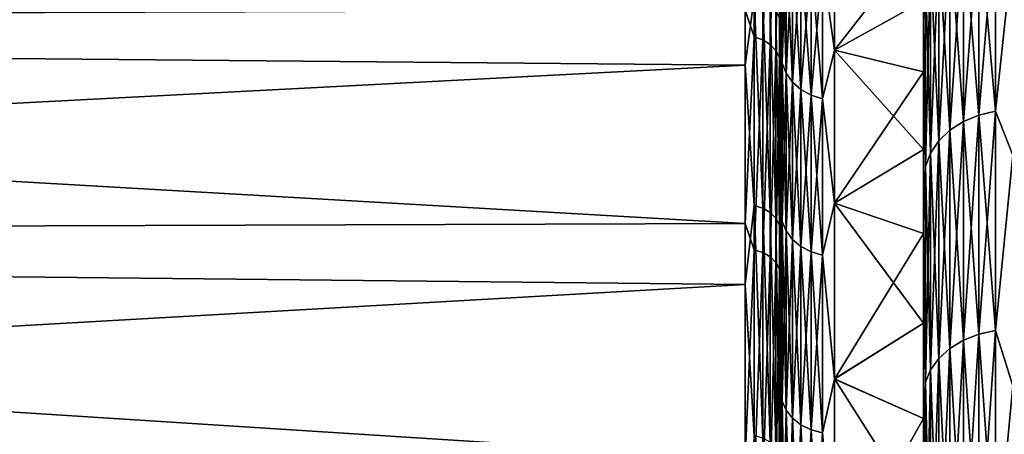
# Model space of a CAD drawing. Header units: metres. Extents: x -150 to 146, y -127 to 82.
# Tile 45 of 256: x -133.06 to -127.55, y 16.33 to 18.65. Entities that reach past the tile are written whole.
import ezdxf

# ---------------------------------------------------------------- set-up
doc = ezdxf.new("R2010")
doc.units = ezdxf.units.M
doc.layers.add('solid_ELLA_AP_WANNE_SW0001', color=7, linetype='CONTINUOUS')

msp = doc.modelspace()

# ---------------------------------------------------------------- linework, layer by layer
at = {"layer": 'solid_ELLA_AP_WANNE_SW0001'}
for points in [[(-128.800003, 18.249413, -10.384607), (-128.800003, 20.165405, -10.638644), (-128.800003, 20.995543, -8.889143)], [(-128.800003, 19.032684, -8.87451), (-128.800003, 18.249413, -10.384607), (-128.800003, 20.995543, -8.889143)], [(-128.800003, 17.701824, 11.297014), (-128.800003, 20.554892, 9.864979), (-128.800003, 19.647322, 11.567969)], [(-128.800003, 18.584793, 9.777775), (-128.800003, 19.335785, 8.191803), (-128.800003, 20.554892, 9.864979)], [(-128.800003, 17.701824, 11.297014), (-128.800003, 18.584793, 9.777775), (-128.800003, 20.554892, 9.864979)], [(-128, 17.927149, 10.348376), (-128, 19.644197, 10.970666), (-128, 20.50388, 9.265035)], [(-128, 18.361774, 9.556799), (-128, 17.927149, 10.348376), (-128, 20.50388, 9.265035)], [(-128, 18.759659, 8.749849), (-128, 18.361774, 9.556799), (-128, 20.50388, 9.265035)], [(-128, 18.361774, -9.556799), (-128, 20.503822, -9.265164), (-128, 19.644127, -10.970793)], [(-128, 18.361774, -9.556799), (-128, 18.759659, -8.749849), (-128, 20.503822, -9.265164)], [(-128.800003, 17.380745, -11.781754), (-128.800003, 19.19397, -12.305408), (-128.800003, 20.165405, -10.638644)], [(-128.800003, 18.249413, -10.384607), (-128.800003, 17.380745, -11.781754), (-128.800003, 20.165405, -10.638644)], [(-148.600006, 19.702906, 11.865728), (-148.600006, 18.641153, 13.472469), (-129, 18.706472, 13.381624)], [(-148.600006, 18.57724, -13.560462), (-148.600006, 19.646578, -11.95876), (-129, 19.496389, -12.202082)], [(-128.800003, 18.595026, 13.192622), (-128.800003, 19.647322, 11.567969), (-128.806808, 19.499262, 11.915615)], [(-128.800003, 16.695808, 12.737716), (-128.800003, 19.647322, 11.567969), (-128.800003, 18.595026, 13.192622)], [(-128.800003, 16.695808, 12.737716), (-128.800003, 17.701824, 11.297014), (-128.800003, 19.647322, 11.567969)], [(-128, 16.955069, 11.874615), (-128, 18.642937, 12.597259), (-128, 19.644197, 10.970666)], [(-127.990395, 18.917908, 12.359686), (-128, 19.644197, 10.970666), (-128, 18.642937, 12.597259)], [(-128, 17.457346, 11.122437), (-128, 16.955069, 11.874615), (-128, 19.644197, 10.970666)], [(-128, 17.927149, 10.348376), (-128, 17.457346, 11.122437), (-128, 19.644197, 10.970666)], [(-128, 17.457346, -11.122437), (-128, 19.644127, -10.970793), (-128, 18.642855, -12.59738)], [(-127.990395, 18.917908, -12.359686), (-128, 18.642855, -12.59738), (-128, 19.644127, -10.970793)], [(-128, 17.927149, -10.348376), (-128, 18.361774, -9.556799), (-128, 19.644127, -10.970793)], [(-128, 17.457346, -11.122437), (-128, 17.927149, -10.348376), (-128, 19.644127, -10.970793)], [(-128.948441, 18.556959, 13.576756), (-128.948441, 19.619982, 11.989386), (-129, 18.706472, 13.381624)], [(-128.900131, 19.602955, 11.97898), (-128.948441, 19.619982, 11.989386), (-128.948441, 18.556959, 13.576756)], [(-128.900131, 18.540854, 13.564972), (-128.900131, 19.602955, 11.97898), (-128.948441, 18.556959, 13.576756)], [(-128.858658, 19.575829, 11.962404), (-128.900131, 19.602955, 11.97898), (-128.900131, 18.540854, 13.564972)], [(-128.858658, 18.5152, 13.546203), (-128.858658, 19.575829, 11.962404), (-128.900131, 18.540854, 13.564972)], [(-128.826828, 19.540461, 11.940791), (-128.858658, 19.575829, 11.962404), (-128.858658, 18.5152, 13.546203)], [(-128.826828, 18.481747, 13.521728), (-128.826828, 19.540461, 11.940791), (-128.858658, 18.5152, 13.546203)], [(-128.806808, 19.499262, 11.915615), (-128.826828, 19.540461, 11.940791), (-128.826828, 18.481747, 13.521728)], [(-148.600006, 18.57724, -13.560462), (-129, 19.496389, -12.202082), (-129, 18.399765, -13.800314)], [(-128.948441, 18.779961, -13.266579), (-129, 18.399765, -13.800314), (-129, 19.496389, -12.202082)], [(-128.806808, 18.44278, 13.493218), (-128.806808, 19.499262, 11.915615), (-128.826828, 18.481747, 13.521728)], [(-128.800003, 18.595026, 13.192622), (-128.806808, 19.499262, 11.915615), (-128.806808, 18.44278, 13.493218)], [(-128.79248, 19.170107, 8.408789), (-128.800003, 19.335785, 8.191803), (-128.800003, 18.584793, 9.777775)], [(-127.59697, 19.246881, -12.574615), (-127.59697, 18.14274, -14.121062), (-127.690887, 19.223124, -12.559093)], [(-127.59697, 19.246881, 12.574615), (-127.690887, 19.223124, 12.559093), (-127.690887, 18.120344, 14.103631)], [(-127.59697, 18.14274, 14.121062), (-127.59697, 19.246881, 12.574615), (-127.690887, 18.120344, 14.103631)], [(-127.5, 19.055721, -12.87942), (-127.59697, 18.14274, -14.121062), (-127.59697, 19.246881, -12.574615)], [(-127.5, 19.055721, 12.87942), (-127.59697, 19.246881, 12.574615), (-127.59697, 18.14274, 14.121062)], [(-128.800003, 19.19397, -12.305408), (-128.800003, 18.080488, -13.889517), (-128.806808, 18.66441, -13.18495)], [(-128.800003, 16.474564, -13.026399), (-128.800003, 18.080488, -13.889517), (-128.800003, 19.19397, -12.305408)], [(-128.800003, 17.380745, -11.781754), (-128.800003, 16.474564, -13.026399), (-128.800003, 19.19397, -12.305408)], [(-128.566422, 18.963327, -8.318087), (-128.5, 19.207661, -7.717238), (-128.5, 18.484016, -9.318322)], [(-128.566422, 18.963327, 8.318087), (-128.5, 18.48332, 9.319702), (-128.5, 19.207085, 7.718672)], [(-128.5, 18.484016, -9.318322), (-128.5, 19.207661, -7.717238), (-128, 18.759659, -8.749849)], [(-128.5, 19.207085, 7.718672), (-128.5, 18.48332, 9.319702), (-128, 19.123358, 7.92254)], [(-127.690887, 19.223124, -12.559093), (-127.690887, 18.120344, -14.103631), (-127.777458, 19.184467, -12.533838)], [(-127.690887, 19.223124, 12.559093), (-127.777458, 19.184467, 12.533838), (-127.777458, 18.083906, 14.07527)], [(-127.690887, 18.120344, 14.103631), (-127.690887, 19.223124, 12.559093), (-127.777458, 18.083906, 14.07527)], [(-127.59697, 18.14274, -14.121062), (-127.690887, 18.120344, -14.103631), (-127.690887, 19.223124, -12.559093)], [(-128.79248, 18.410238, -9.963122), (-128.800003, 19.032684, -8.87451), (-128.79248, 19.170107, -8.408789)], [(-128.79248, 19.170107, 8.408789), (-128.800003, 18.584793, 9.777775), (-128.79248, 18.410238, 9.963122)], [(-128.79248, 19.170107, 8.408789), (-128.79248, 18.410238, 9.963122), (-128.770264, 19.111982, 8.383293)], [(-128.79248, 19.170107, -8.408789), (-128.770264, 19.111982, -8.383293), (-128.770264, 18.354418, -9.932915)], [(-128.79248, 18.410238, -9.963122), (-128.79248, 19.170107, -8.408789), (-128.770264, 18.354418, -9.932915)], [(-127.853348, 19.132402, -12.499823), (-127.853348, 18.034828, -14.037071), (-127.915627, 19.068935, -12.458357)], [(-127.853348, 19.132402, 12.499823), (-127.915627, 19.068935, 12.458357), (-127.915627, 17.975002, 13.990505)], [(-127.853348, 18.034828, 14.037071), (-127.853348, 19.132402, 12.499823), (-127.915627, 17.975002, 13.990505)], [(-127.777458, 19.184467, -12.533838), (-127.777458, 18.083906, -14.07527), (-127.853348, 19.132402, -12.499823)], [(-127.777458, 19.184467, 12.533838), (-127.853348, 19.132402, 12.499823), (-127.853348, 18.034828, 14.037071)], [(-127.777458, 18.083906, 14.07527), (-127.777458, 19.184467, 12.533838), (-127.853348, 18.034828, 14.037071)], [(-127.777458, 18.083906, -14.07527), (-127.853348, 18.034828, -14.037071), (-127.853348, 19.132402, -12.499823)], [(-127.690887, 18.120344, -14.103631), (-127.777458, 18.083906, -14.07527), (-127.777458, 19.184467, -12.533838)], [(-128.79248, 18.410238, 9.963122), (-128.770264, 18.354418, 9.932915), (-128.770264, 19.111982, 8.383293)], [(-128.770264, 19.111982, 8.383293), (-128.770264, 18.354418, 9.932915), (-128.734467, 19.059851, 8.360426)], [(-128.770264, 19.111982, -8.383293), (-128.734467, 19.059851, -8.360426), (-128.734467, 18.304354, -9.905821)], [(-128.770264, 18.354418, -9.932915), (-128.770264, 19.111982, -8.383293), (-128.734467, 18.304354, -9.905821)], [(-128.5, 18.48332, 9.319702), (-128, 18.759659, 8.749849), (-128, 19.123358, 7.92254)], [(-128.79248, 18.410238, -9.963122), (-128.800003, 18.249413, -10.384607), (-128.800003, 19.032684, -8.87451)], [(-128.770264, 18.354418, 9.932915), (-128.734467, 18.304354, 9.905821), (-128.734467, 19.059851, 8.360426)], [(-128.734467, 19.059851, 8.360426), (-128.734467, 18.304354, 9.905821), (-128.68689, 19.016331, 8.341336)], [(-128.734467, 19.059851, -8.360426), (-128.68689, 19.016331, -8.341336), (-128.68689, 18.262558, -9.883203)], [(-128.734467, 18.304354, -9.905821), (-128.734467, 19.059851, -8.360426), (-128.68689, 18.262558, -9.883203)], [(-127.915627, 19.068935, -12.458357), (-127.915627, 17.975002, -13.990505), (-127.961899, 18.996506, -12.411037)], [(-127.915627, 19.068935, 12.458357), (-127.961899, 18.996506, 12.411037), (-127.961899, 17.906729, 13.937366)], [(-127.915627, 17.975002, 13.990505), (-127.915627, 19.068935, 12.458357), (-127.961899, 17.906729, 13.937366)], [(-127.853348, 18.034828, -14.037071), (-127.915627, 17.975002, -13.990505), (-127.915627, 19.068935, -12.458357)], [(-127.5, 19.055721, -12.87942), (-127.5, 17.894823, -14.449059), (-127.59697, 18.14274, -14.121062)], [(-127.5, 17.894823, 14.449059), (-127.5, 19.055721, 12.87942), (-127.59697, 18.14274, 14.121062)], [(-128.734467, 18.304354, 9.905821), (-128.68689, 18.262558, 9.883203), (-128.68689, 19.016331, 8.341336)], [(-128.68689, 19.016331, 8.341336), (-128.68689, 18.262558, 9.883203), (-128.629929, 18.983608, 8.326982)], [(-128.68689, 19.016331, -8.341336), (-128.629929, 18.983608, -8.326982), (-128.629929, 18.231133, -9.866196)], [(-128.68689, 18.262558, -9.883203), (-128.68689, 19.016331, -8.341336), (-128.629929, 18.231133, -9.866196)], [(-128.68689, 18.262558, 9.883203), (-128.629929, 18.231133, 9.866196), (-128.629929, 18.983608, 8.326982)], [(-128.629929, 18.983608, 8.326982), (-128.629929, 18.231133, 9.866196), (-128.566422, 18.963327, 8.318087)], [(-128.629929, 18.983608, -8.326982), (-128.566422, 18.963327, -8.318087), (-128.566422, 18.211657, -9.855656)], [(-128.629929, 18.231133, -9.866196), (-128.629929, 18.983608, -8.326982), (-128.566422, 18.211657, -9.855656)], [(-127.961899, 18.996506, -12.411037), (-127.961899, 17.906729, -13.937366), (-127.990395, 18.917908, -12.359686)], [(-127.961899, 18.996506, 12.411037), (-127.990395, 18.917908, 12.359686), (-127.990395, 17.832638, 13.8797)], [(-127.961899, 17.906729, 13.937366), (-127.961899, 18.996506, 12.411037), (-127.990395, 17.832638, 13.8797)], [(-127.915627, 17.975002, -13.990505), (-127.961899, 17.906729, -13.937366), (-127.961899, 18.996506, -12.411037)], [(-128.629929, 18.231133, 9.866196), (-128.566422, 18.211657, 9.855656), (-128.566422, 18.963327, 8.318087)], [(-128.566422, 18.963327, 8.318087), (-128.566422, 18.211657, 9.855656), (-128.5, 18.48332, 9.319702)], [(-128.566422, 18.211657, -9.855656), (-128.566422, 18.963327, -8.318087), (-128.5, 18.484016, -9.318322)], [(-127.990395, 18.917908, -12.359686), (-127.990395, 17.832638, -13.8797), (-128, 18.642855, -12.59738)], [(-127.990395, 17.832638, 13.8797), (-127.990395, 18.917908, 12.359686), (-128, 18.642937, 12.597259)], [(-127.961899, 17.906729, -13.937366), (-127.990395, 17.832638, -13.8797), (-127.990395, 18.917908, -12.359686)], [(-128.948441, 18.779961, -13.266579), (-128.948441, 17.613811, -14.779806), (-129, 18.399765, -13.800314)], [(-128.900131, 17.598526, -14.766978), (-128.948441, 17.613811, -14.779806), (-128.948441, 18.779961, -13.266579)], [(-128.900131, 18.763662, -13.255065), (-128.900131, 17.598526, -14.766978), (-128.948441, 18.779961, -13.266579)], [(-128.858658, 17.574175, -14.746546), (-128.900131, 17.598526, -14.766978), (-128.900131, 18.763662, -13.255065)], [(-128.858658, 18.7377, -13.236724), (-128.858658, 17.574175, -14.746546), (-128.900131, 18.763662, -13.255065)], [(-128.5, 18.48332, 9.319702), (-128, 18.361774, 9.556799), (-128, 18.759659, 8.749849)], [(-128.5, 18.484016, -9.318322), (-128, 18.759659, -8.749849), (-128, 18.361774, -9.556799)], [(-148.600006, 18.641153, 13.472469), (-129, 17.513338, 14.909158), (-129, 18.706472, 13.381624)], [(-128.948441, 18.556959, 13.576756), (-129, 18.706472, 13.381624), (-129, 17.513338, 14.909158)], [(-128.826828, 17.542421, -14.719902), (-128.858658, 17.574175, -14.746546), (-128.858658, 18.7377, -13.236724)], [(-128.826828, 18.703844, -13.212808), (-128.826828, 17.542421, -14.719902), (-128.858658, 18.7377, -13.236724)], [(-128.806808, 17.505436, -14.688867), (-128.826828, 17.542421, -14.719902), (-128.826828, 18.703844, -13.212808)], [(-128.806808, 18.66441, -13.18495), (-128.806808, 17.505436, -14.688867), (-128.826828, 18.703844, -13.212808)], [(-148.600006, 18.641153, 13.472469), (-148.600006, 17.448704, 14.984751), (-129, 17.513338, 14.909158)], [(-128.800003, 18.080488, -13.889517), (-128.806808, 17.505436, -14.688867), (-128.806808, 18.66441, -13.18495)], [(-128, 15.261123, 13.984448), (-128, 17.507299, 14.133098), (-128, 18.642937, 12.597259)], [(-127.990395, 17.832638, 13.8797), (-128, 18.642937, 12.597259), (-128, 17.507299, 14.133098)], [(-128, 15.858092, 13.303979), (-128, 15.261123, 13.984448), (-128, 18.642937, 12.597259)], [(-128, 16.422888, 12.600721), (-128, 15.858092, 13.303979), (-128, 18.642937, 12.597259)], [(-128, 16.955069, 11.874615), (-128, 16.422888, 12.600721), (-128, 18.642937, 12.597259)], [(-128, 16.422888, -12.600721), (-128, 18.642855, -12.59738), (-128, 17.507206, -14.133212)], [(-127.990395, 17.832638, -13.8797), (-128, 17.507206, -14.133212), (-128, 18.642855, -12.59738)], [(-128, 16.955069, -11.874615), (-128, 17.457346, -11.122437), (-128, 18.642855, -12.59738)], [(-128, 16.422888, -12.600721), (-128, 16.955069, -11.874615), (-128, 18.642855, -12.59738)], [(-128.800003, 17.412817, 14.718369), (-128.800003, 18.595026, 13.192622), (-128.806808, 18.44278, 13.493218)], [(-128.800003, 15.573723, 14.086795), (-128.800003, 18.595026, 13.192622), (-128.800003, 17.412817, 14.718369)], [(-128.800003, 15.573723, 14.086795), (-128.800003, 16.695808, 12.737716), (-128.800003, 18.595026, 13.192622)], [(-128.79248, 18.410238, 9.963122), (-128.800003, 18.584793, 9.777775), (-128.800003, 17.701824, 11.297014)], [(-148.600006, 17.377653, -15.067089), (-148.600006, 18.57724, -13.560462), (-129, 18.399765, -13.800314)], [(-128.948441, 17.365831, 15.0704), (-128.948441, 18.556959, 13.576756), (-129, 17.513338, 14.909158)], [(-128.900131, 18.540854, 13.564972), (-128.948441, 18.556959, 13.576756), (-128.948441, 17.365831, 15.0704)], [(-128.900131, 17.35076, 15.057321), (-128.900131, 18.540854, 13.564972), (-128.948441, 17.365831, 15.0704)], [(-128.858658, 18.5152, 13.546203), (-128.900131, 18.540854, 13.564972), (-128.900131, 17.35076, 15.057321)], [(-128.858658, 17.326752, 15.036486), (-128.858658, 18.5152, 13.546203), (-128.900131, 17.35076, 15.057321)], [(-128.826828, 18.481747, 13.521728), (-128.858658, 18.5152, 13.546203), (-128.858658, 17.326752, 15.036486)], [(-128.826828, 17.295446, 15.009318), (-128.826828, 18.481747, 13.521728), (-128.858658, 17.326752, 15.036486)], [(-128.806808, 18.44278, 13.493218), (-128.826828, 18.481747, 13.521728), (-128.826828, 17.295446, 15.009318)], [(-128.566422, 18.211657, -9.855656), (-128.5, 18.484016, -9.318322), (-128.5, 17.627201, -10.852271)], [(-128.566422, 18.211657, 9.855656), (-128.5, 17.62639, 10.853587), (-128.5, 18.48332, 9.319702)], [(-128.5, 18.484016, -9.318322), (-128, 18.361774, -9.556799), (-128, 17.927149, -10.348376)], [(-128.5, 17.627201, -10.852271), (-128.5, 18.484016, -9.318322), (-128, 17.927149, -10.348376)], [(-128.5, 18.48332, 9.319702), (-128.5, 17.62639, 10.853587), (-128, 18.361774, 9.556799)], [(-128.806808, 17.258982, 14.977673), (-128.806808, 18.44278, 13.493218), (-128.826828, 17.295446, 15.009318)], [(-128.800003, 17.412817, 14.718369), (-128.806808, 18.44278, 13.493218), (-128.806808, 17.258982, 14.977673)], [(-148.600006, 17.377653, -15.067089), (-129, 18.399765, -13.800314), (-129, 17.172466, -15.300536)], [(-128.948441, 17.613811, -14.779806), (-129, 17.172466, -15.300536), (-129, 18.399765, -13.800314)], [(-128.79248, 17.524611, -11.449399), (-128.800003, 18.249413, -10.384607), (-128.79248, 18.410238, -9.963122)], [(-128.79248, 18.410238, 9.963122), (-128.800003, 17.701824, 11.297014), (-128.79248, 17.524611, 11.449399)], [(-128.79248, 18.410238, 9.963122), (-128.79248, 17.524611, 11.449399), (-128.770264, 18.354418, 9.932915)], [(-128.79248, 18.410238, -9.963122), (-128.770264, 18.354418, -9.932915), (-128.770264, 17.471476, -11.414684)], [(-128.79248, 17.524611, -11.449399), (-128.79248, 18.410238, -9.963122), (-128.770264, 17.471476, -11.414684)], [(-128.5, 17.62639, 10.853587), (-128, 17.927149, 10.348376), (-128, 18.361774, 9.556799)], [(-128.79248, 17.524611, 11.449399), (-128.770264, 17.471476, 11.414684), (-128.770264, 18.354418, 9.932915)], [(-128.770264, 18.354418, 9.932915), (-128.770264, 17.471476, 11.414684), (-128.734467, 18.304354, 9.905821)], [(-128.770264, 18.354418, -9.932915), (-128.734467, 18.304354, -9.905821), (-128.734467, 17.423819, -11.383549)], [(-128.770264, 17.471476, -11.414684), (-128.770264, 18.354418, -9.932915), (-128.734467, 17.423819, -11.383549)], [(-128.770264, 17.471476, 11.414684), (-128.734467, 17.423819, 11.383549), (-128.734467, 18.304354, 9.905821)], [(-128.734467, 18.304354, 9.905821), (-128.734467, 17.423819, 11.383549), (-128.68689, 18.262558, 9.883203)], [(-128.734467, 18.304354, -9.905821), (-128.68689, 18.262558, -9.883203), (-128.68689, 17.384033, -11.357556)], [(-128.734467, 17.423819, -11.383549), (-128.734467, 18.304354, -9.905821), (-128.68689, 17.384033, -11.357556)], [(-128.79248, 17.524611, -11.449399), (-128.800003, 17.380745, -11.781754), (-128.800003, 18.249413, -10.384607)], [(-128.734467, 17.423819, 11.383549), (-128.68689, 17.384033, 11.357556), (-128.68689, 18.262558, 9.883203)], [(-128.68689, 18.262558, 9.883203), (-128.68689, 17.384033, 11.357556), (-128.629929, 18.231133, 9.866196)], [(-128.68689, 18.262558, -9.883203), (-128.629929, 18.231133, -9.866196), (-128.629929, 17.35412, -11.338013)], [(-128.68689, 17.384033, -11.357556), (-128.68689, 18.262558, -9.883203), (-128.629929, 17.35412, -11.338013)], [(-128.68689, 17.384033, 11.357556), (-128.629929, 17.35412, 11.338013), (-128.629929, 18.231133, 9.866196)], [(-128.629929, 18.231133, 9.866196), (-128.629929, 17.35412, 11.338013), (-128.566422, 18.211657, 9.855656)], [(-128.629929, 18.231133, -9.866196), (-128.566422, 18.211657, -9.855656), (-128.566422, 17.335581, -11.3259)], [(-128.629929, 17.35412, -11.338013), (-128.629929, 18.231133, -9.866196), (-128.566422, 17.335581, -11.3259)], [(-128.629929, 17.35412, 11.338013), (-128.566422, 17.335581, 11.3259), (-128.566422, 18.211657, 9.855656)], [(-128.566422, 18.211657, 9.855656), (-128.566422, 17.335581, 11.3259), (-128.5, 17.62639, 10.853587)], [(-128.566422, 17.335581, -11.3259), (-128.566422, 18.211657, -9.855656), (-128.5, 17.627201, -10.852271)], [(-127.59697, 18.14274, -14.121062), (-127.59697, 16.914665, -15.571047), (-127.690887, 18.120344, -14.103631)], [(-127.59697, 18.14274, 14.121062), (-127.690887, 18.120344, 14.103631), (-127.690887, 16.893785, 15.551826)], [(-127.59697, 16.914665, 15.571047), (-127.59697, 18.14274, 14.121062), (-127.690887, 16.893785, 15.551826)], [(-127.5, 17.894823, -14.449059), (-127.59697, 16.914665, -15.571047), (-127.59697, 18.14274, -14.121062)], [(-127.5, 17.894823, 14.449059), (-127.59697, 18.14274, 14.121062), (-127.59697, 16.914665, 15.571047)], [(-127.777458, 18.083906, -14.07527), (-127.777458, 16.859814, -15.520553), (-127.853348, 18.034828, -14.037071)], [(-127.777458, 18.083906, 14.07527), (-127.853348, 18.034828, 14.037071), (-127.853348, 16.814058, 15.478432)], [(-127.777458, 16.859814, 15.520553), (-127.777458, 18.083906, 14.07527), (-127.853348, 16.814058, 15.478432)], [(-127.690887, 18.120344, -14.103631), (-127.690887, 16.893785, -15.551826), (-127.777458, 18.083906, -14.07527)], [(-127.690887, 18.120344, 14.103631), (-127.777458, 18.083906, 14.07527), (-127.777458, 16.859814, 15.520553)], [(-127.690887, 16.893785, 15.551826), (-127.690887, 18.120344, 14.103631), (-127.777458, 16.859814, 15.520553)], [(-127.690887, 16.893785, -15.551826), (-127.777458, 16.859814, -15.520553), (-127.777458, 18.083906, -14.07527)], [(-127.59697, 16.914665, -15.571047), (-127.690887, 16.893785, -15.551826), (-127.690887, 18.120344, -14.103631)], [(-128.800003, 18.080488, -13.889517), (-128.800003, 16.841576, -15.368629), (-128.806808, 17.505436, -14.688867)], [(-128.800003, 14.577268, -15.120585), (-128.800003, 16.841576, -15.368629), (-128.800003, 18.080488, -13.889517)], [(-128.800003, 15.527411, -14.13481), (-128.800003, 14.577268, -15.120585), (-128.800003, 18.080488, -13.889517)], [(-128.800003, 16.474564, -13.026399), (-128.800003, 15.527411, -14.13481), (-128.800003, 18.080488, -13.889517)], [(-127.853348, 18.034828, -14.037071), (-127.853348, 16.814058, -15.478432), (-127.915627, 17.975002, -13.990505)], [(-127.853348, 18.034828, 14.037071), (-127.915627, 17.975002, 13.990505), (-127.915627, 16.758282, 15.427085)], [(-127.853348, 16.814058, 15.478432), (-127.853348, 18.034828, 14.037071), (-127.915627, 16.758282, 15.427085)], [(-127.777458, 16.859814, -15.520553), (-127.853348, 16.814058, -15.478432), (-127.853348, 18.034828, -14.037071)], [(-127.915627, 17.975002, -13.990505), (-127.915627, 16.758282, -15.427085), (-127.961899, 17.906729, -13.937366)], [(-127.915627, 17.975002, 13.990505), (-127.961899, 17.906729, 13.937366), (-127.961899, 16.69463, 15.368489)], [(-127.915627, 16.758282, 15.427085), (-127.915627, 17.975002, 13.990505), (-127.961899, 16.69463, 15.368489)], [(-127.853348, 16.814058, -15.478432), (-127.915627, 16.758282, -15.427085), (-127.915627, 17.975002, -13.990505)], [(-128.5, 17.62639, 10.853587), (-128, 17.457346, 11.122437), (-128, 17.927149, 10.348376)], [(-128.5, 17.627201, -10.852271), (-128, 17.927149, -10.348376), (-128, 17.457346, -11.122437)], [(-127.961899, 17.906729, -13.937366), (-127.961899, 16.69463, -15.368489), (-127.990395, 17.832638, -13.8797)], [(-127.961899, 17.906729, 13.937366), (-127.990395, 17.832638, 13.8797), (-127.990395, 16.625555, 15.304901)], [(-127.961899, 16.69463, 15.368489), (-127.961899, 17.906729, 13.937366), (-127.990395, 16.625555, 15.304901)], [(-127.915627, 16.758282, -15.427085), (-127.961899, 16.69463, -15.368489), (-127.961899, 17.906729, -13.937366)], [(-127.5, 17.894823, -14.449059), (-127.5, 16.60499, -15.914594), (-127.59697, 16.914665, -15.571047)], [(-127.5, 16.60499, 15.914594), (-127.5, 17.894823, 14.449059), (-127.59697, 16.914665, 15.571047)], [(-127.990395, 17.832638, -13.8797), (-127.990395, 16.625555, -15.304901), (-128, 17.507206, -14.133212)], [(-127.990395, 16.625555, 15.304901), (-127.990395, 17.832638, 13.8797), (-128, 17.507299, 14.133098)], [(-127.961899, 16.69463, -15.368489), (-127.990395, 16.625555, -15.304901), (-127.990395, 17.832638, -13.8797)], [(-128.79248, 17.524611, 11.449399), (-128.800003, 17.701824, 11.297014), (-128.800003, 16.695808, 12.737716)], [(-128.948441, 17.613811, -14.779806), (-128.948441, 16.326069, -16.191002), (-129, 17.172466, -15.300536)], [(-128.900131, 16.311899, -16.17695), (-128.948441, 16.326069, -16.191002), (-128.948441, 17.613811, -14.779806)], [(-128.900131, 17.598526, -14.766978), (-128.900131, 16.311899, -16.17695), (-128.948441, 17.613811, -14.779806)], [(-128.858658, 16.289328, -16.154566), (-128.900131, 16.311899, -16.17695), (-128.900131, 17.598526, -14.766978)], [(-128.858658, 17.574175, -14.746546), (-128.858658, 16.289328, -16.154566), (-128.900131, 17.598526, -14.766978)], [(-128.566422, 17.335581, -11.3259), (-128.5, 17.627201, -10.852271), (-128.5, 16.643387, -12.308032)], [(-128.566422, 17.335581, 11.3259), (-128.5, 16.642467, 12.309277), (-128.5, 17.62639, 10.853587)], [(-128.5, 17.627201, -10.852271), (-128, 17.457346, -11.122437), (-128, 16.955069, -11.874615)], [(-128.5, 16.643387, -12.308032), (-128.5, 17.627201, -10.852271), (-128, 16.955069, -11.874615)], [(-128.5, 17.62639, 10.853587), (-128.5, 16.642467, 12.309277), (-128, 17.457346, 11.122437)], [(-128.826828, 16.259897, -16.125378), (-128.858658, 16.289328, -16.154566), (-128.858658, 17.574175, -14.746546)], [(-128.826828, 17.542421, -14.719902), (-128.826828, 16.259897, -16.125378), (-128.858658, 17.574175, -14.746546)], [(-128.806808, 16.225615, -16.091381), (-128.826828, 16.259897, -16.125378), (-128.826828, 17.542421, -14.719902)], [(-128.806808, 17.505436, -14.688867), (-128.806808, 16.225615, -16.091381), (-128.826828, 17.542421, -14.719902)], [(-148.600006, 17.448704, 14.984751), (-129, 16.195824, 16.330809), (-129, 17.513338, 14.909158)], [(-128.948441, 17.365831, 15.0704), (-129, 17.513338, 14.909158), (-129, 16.195824, 16.330809)], [(-128.800003, 16.841576, -15.368629), (-128.806808, 16.225615, -16.091381), (-128.806808, 17.505436, -14.688867)], [(-128.79248, 16.51927, -12.857465), (-128.800003, 17.380745, -11.781754), (-128.79248, 17.524611, -11.449399)], [(-128.79248, 17.524611, 11.449399), (-128.800003, 16.695808, 12.737716), (-128.79248, 16.51927, 12.857465)], [(-128.79248, 17.524611, 11.449399), (-128.79248, 16.51927, 12.857465), (-128.770264, 17.471476, 11.414684)], [(-128.79248, 17.524611, -11.449399), (-128.770264, 17.471476, -11.414684), (-128.770264, 16.469185, -12.81848)], [(-128.79248, 16.51927, -12.857465), (-128.79248, 17.524611, -11.449399), (-128.770264, 16.469185, -12.81848)], [(-128, 13.984503, 15.261835), (-128, 16.245504, 15.567067), (-128, 17.507299, 14.133098)], [(-127.990395, 16.625555, 15.304901), (-128, 17.507299, 14.133098), (-128, 16.245504, 15.567067)], [(-128, 14.63544, 14.638332), (-128, 13.984503, 15.261835), (-128, 17.507299, 14.133098)], [(-128, 15.261123, 13.984448), (-128, 14.63544, 14.638332), (-128, 17.507299, 14.133098)], [(-128, 14.63544, -14.638332), (-128, 17.507206, -14.133212), (-128, 16.245403, -15.567173)], [(-127.990395, 16.625555, -15.304901), (-128, 16.245403, -15.567173), (-128, 17.507206, -14.133212)], [(-128, 15.858092, -13.303979), (-128, 16.422888, -12.600721), (-128, 17.507206, -14.133212)], [(-128, 15.261123, -13.984448), (-128, 15.858092, -13.303979), (-128, 17.507206, -14.133212)], [(-128, 14.63544, -14.638332), (-128, 15.261123, -13.984448), (-128, 17.507206, -14.133212)], [(-148.600006, 17.448704, 14.984751), (-148.600006, 16.133917, 16.391972), (-129, 16.195824, 16.330809)], [(-128.79248, 16.51927, 12.857465), (-128.770264, 16.469185, 12.81848), (-128.770264, 17.471476, 11.414684)], [(-128.770264, 17.471476, 11.414684), (-128.770264, 16.469185, 12.81848), (-128.734467, 17.423819, 11.383549)], [(-128.770264, 17.471476, -11.414684), (-128.734467, 17.423819, -11.383549), (-128.734467, 16.424261, -12.783516)], [(-128.770264, 16.469185, -12.81848), (-128.770264, 17.471476, -11.414684), (-128.734467, 16.424261, -12.783516)], [(-128.770264, 16.469185, 12.81848), (-128.734467, 16.424261, 12.783516), (-128.734467, 17.423819, 11.383549)], [(-128.734467, 17.423819, 11.383549), (-128.734467, 16.424261, 12.783516), (-128.68689, 17.384033, 11.357556)], [(-128.734467, 17.423819, -11.383549), (-128.68689, 17.384033, -11.357556), (-128.68689, 16.386759, -12.754327)], [(-128.734467, 16.424261, -12.783516), (-128.734467, 17.423819, -11.383549), (-128.68689, 16.386759, -12.754327)], [(-128.5, 16.642467, 12.309277), (-128, 16.955069, 11.874615), (-128, 17.457346, 11.122437)], [(-148.600006, 16.056227, -16.468077), (-148.600006, 17.377653, -15.067089), (-129, 17.172466, -15.300536)], [(-128.948441, 16.054819, 16.460007), (-128.948441, 17.365831, 15.0704), (-129, 16.195824, 16.330809)], [(-128.900131, 17.35076, 15.057321), (-128.948441, 17.365831, 15.0704), (-128.948441, 16.054819, 16.460007)], [(-128.800003, 16.101551, 16.141825), (-128.800003, 17.412817, 14.718369), (-128.806808, 17.258982, 14.977673)], [(-128.800003, 14.340454, 15.341028), (-128.800003, 17.412817, 14.718369), (-128.800003, 16.101551, 16.141825)], [(-128.800003, 14.340454, 15.341028), (-128.800003, 15.573723, 14.086795), (-128.800003, 17.412817, 14.718369)], [(-128.79248, 16.51927, -12.857465), (-128.800003, 16.474564, -13.026399), (-128.800003, 17.380745, -11.781754)], [(-128.734467, 16.424261, 12.783516), (-128.68689, 16.386759, 12.754327), (-128.68689, 17.384033, 11.357556)], [(-128.68689, 17.384033, 11.357556), (-128.68689, 16.386759, 12.754327), (-128.629929, 17.35412, 11.338013)], [(-128.68689, 17.384033, -11.357556), (-128.629929, 17.35412, -11.338013), (-128.629929, 16.358561, -12.732379)], [(-128.68689, 16.386759, -12.754327), (-128.68689, 17.384033, -11.357556), (-128.629929, 16.358561, -12.732379)], [(-128.900131, 16.040886, 16.445721), (-128.900131, 17.35076, 15.057321), (-128.948441, 16.054819, 16.460007)], [(-128.858658, 17.326752, 15.036486), (-128.900131, 17.35076, 15.057321), (-128.900131, 16.040886, 16.445721)], [(-128.858658, 16.01869, 16.422966), (-128.858658, 17.326752, 15.036486), (-128.900131, 16.040886, 16.445721)], [(-128.826828, 17.295446, 15.009318), (-128.858658, 17.326752, 15.036486), (-128.858658, 16.01869, 16.422966)], [(-128.68689, 16.386759, 12.754327), (-128.629929, 16.358561, 12.732379), (-128.629929, 17.35412, 11.338013)], [(-128.629929, 17.35412, 11.338013), (-128.629929, 16.358561, 12.732379), (-128.566422, 17.335581, 11.3259)], [(-128.629929, 17.35412, -11.338013), (-128.566422, 17.335581, -11.3259), (-128.566422, 16.341085, -12.718777)], [(-128.629929, 16.358561, -12.732379), (-128.629929, 17.35412, -11.338013), (-128.566422, 16.341085, -12.718777)], [(-128.629929, 16.358561, 12.732379), (-128.566422, 16.341085, 12.718777), (-128.566422, 17.335581, 11.3259)], [(-128.566422, 17.335581, 11.3259), (-128.566422, 16.341085, 12.718777), (-128.5, 16.642467, 12.309277)], [(-128.566422, 16.341085, -12.718777), (-128.566422, 17.335581, -11.3259), (-128.5, 16.643387, -12.308032)], [(-128.826828, 15.989747, 16.393293), (-128.826828, 17.295446, 15.009318), (-128.858658, 16.01869, 16.422966)], [(-128.806808, 17.258982, 14.977673), (-128.826828, 17.295446, 15.009318), (-128.826828, 15.989747, 16.393293)], [(-128.806808, 15.956036, 16.35873), (-128.806808, 17.258982, 14.977673), (-128.826828, 15.989747, 16.393293)], [(-128.800003, 16.101551, 16.141825), (-128.806808, 17.258982, 14.977673), (-128.806808, 15.956036, 16.35873)], [(-148.600006, 16.056227, -16.468077), (-129, 17.172466, -15.300536), (-129, 15.823209, -16.692095)], [(-128.948441, 16.326069, -16.191002), (-129, 15.823209, -16.692095), (-129, 17.172466, -15.300536)], [(-128.5, 16.642467, 12.309277), (-128, 16.422888, 12.600721), (-128, 16.955069, 11.874615)], [(-128.5, 16.643387, -12.308032), (-128, 16.955069, -11.874615), (-128, 16.422888, -12.600721)], [(-127.690887, 16.893785, -15.551826), (-127.690887, 15.551826, -16.893785), (-127.777458, 16.859814, -15.520553)], [(-127.690887, 16.893785, 15.551826), (-127.777458, 16.859814, 15.520553), (-127.777458, 15.520553, 16.859814)], [(-127.690887, 15.551826, 16.893785), (-127.690887, 16.893785, 15.551826), (-127.777458, 15.520553, 16.859814)], [(-127.59697, 16.914665, -15.571047), (-127.59697, 15.571047, -16.914665), (-127.690887, 16.893785, -15.551826)], [(-127.59697, 16.914665, 15.571047), (-127.690887, 16.893785, 15.551826), (-127.690887, 15.551826, 16.893785)], [(-127.59697, 15.571047, 16.914665), (-127.59697, 16.914665, 15.571047), (-127.690887, 15.551826, 16.893785)], [(-127.59697, 15.571047, -16.914665), (-127.690887, 15.551826, -16.893785), (-127.690887, 16.893785, -15.551826)], [(-127.5, 16.60499, -15.914594), (-127.59697, 15.571047, -16.914665), (-127.59697, 16.914665, -15.571047)], [(-127.5, 16.60499, 15.914594), (-127.59697, 16.914665, 15.571047), (-127.59697, 15.571047, 16.914665)], [(-128.800003, 16.841576, -15.368629), (-128.800003, 15.476832, -16.741835), (-128.806808, 16.225615, -16.091381)], [(-128.800003, 13.618836, -15.983377), (-128.800003, 15.476832, -16.741835), (-128.800003, 16.841576, -15.368629)], [(-128.800003, 14.577268, -15.120585), (-128.800003, 13.618836, -15.983377), (-128.800003, 16.841576, -15.368629)], [(-127.777458, 16.859814, -15.520553), (-127.777458, 15.520553, -16.859814), (-127.853348, 16.814058, -15.478432)], [(-127.777458, 16.859814, 15.520553), (-127.853348, 16.814058, 15.478432), (-127.853348, 15.478432, 16.814058)], [(-127.777458, 15.520553, 16.859814), (-127.777458, 16.859814, 15.520553), (-127.853348, 15.478432, 16.814058)], [(-127.690887, 15.551826, -16.893785), (-127.777458, 15.520553, -16.859814), (-127.777458, 16.859814, -15.520553)], [(-127.853348, 16.814058, -15.478432), (-127.853348, 15.478432, -16.814058), (-127.915627, 16.758282, -15.427085)], [(-127.853348, 16.814058, 15.478432), (-127.915627, 16.758282, 15.427085), (-127.915627, 15.427085, 16.758282)], [(-127.853348, 15.478432, 16.814058), (-127.853348, 16.814058, 15.478432), (-127.915627, 15.427085, 16.758282)], [(-127.777458, 15.520553, -16.859814), (-127.853348, 15.478432, -16.814058), (-127.853348, 16.814058, -15.478432)], [(-127.915627, 16.758282, -15.427085), (-127.915627, 15.427085, -16.758282), (-127.961899, 16.69463, -15.368489)], [(-127.915627, 16.758282, 15.427085), (-127.961899, 16.69463, 15.368489), (-127.961899, 15.368489, 16.69463)], [(-127.915627, 15.427085, 16.758282), (-127.915627, 16.758282, 15.427085), (-127.961899, 15.368489, 16.69463)], [(-127.853348, 15.478432, -16.814058), (-127.915627, 15.427085, -16.758282), (-127.915627, 16.758282, -15.427085)], [(-128.79248, 16.51927, 12.857465), (-128.800003, 16.695808, 12.737716), (-128.800003, 15.573723, 14.086795)], [(-127.961899, 16.69463, -15.368489), (-127.961899, 15.368489, -16.69463), (-127.990395, 16.625555, -15.304901)], [(-127.961899, 16.69463, 15.368489), (-127.990395, 16.625555, 15.304901), (-127.990395, 15.304901, 16.625555)], [(-127.961899, 15.368489, 16.69463), (-127.961899, 16.69463, 15.368489), (-127.990395, 15.304901, 16.625555)], [(-127.915627, 15.427085, -16.758282), (-127.961899, 15.368489, -16.69463), (-127.961899, 16.69463, -15.368489)], [(-128.566422, 16.341085, -12.718777), (-128.5, 16.643387, -12.308032), (-128.5, 15.53966, -13.675122)], [(-128.566422, 16.341085, 12.718777), (-128.5, 15.538641, 13.67628), (-128.5, 16.642467, 12.309277)], [(-128.5, 16.643387, -12.308032), (-128, 16.422888, -12.600721), (-128, 15.858092, -13.303979)], [(-128.5, 15.53966, -13.675122), (-128.5, 16.643387, -12.308032), (-128, 15.858092, -13.303979)], [(-128.5, 16.642467, 12.309277), (-128.5, 15.538641, 13.67628), (-128, 16.422888, 12.600721)], [(-127.990395, 16.625555, -15.304901), (-127.990395, 15.304901, -16.625555), (-128, 16.245403, -15.567173)], [(-127.990395, 15.304901, 16.625555), (-127.990395, 16.625555, 15.304901), (-128, 16.245504, 15.567067)], [(-127.961899, 15.368489, -16.69463), (-127.990395, 15.304901, -16.625555), (-127.990395, 16.625555, -15.304901)], [(-127.5, 16.60499, -15.914594), (-127.5, 15.195518, -17.265463), (-127.59697, 15.571047, -16.914665)], [(-127.5, 15.195518, 17.265463), (-127.5, 16.60499, 15.914594), (-127.59697, 15.571047, 16.914665)], [(-128.79248, 15.401088, -14.1777), (-128.800003, 16.474564, -13.026399), (-128.79248, 16.51927, -12.857465)], [(-128.79248, 16.51927, 12.857465), (-128.800003, 15.573723, 14.086795), (-128.79248, 15.401088, 14.1777)], [(-128.79248, 16.51927, 12.857465), (-128.79248, 15.401088, 14.1777), (-128.770264, 16.469185, 12.81848)], [(-128.79248, 16.51927, -12.857465), (-128.770264, 16.469185, -12.81848), (-128.770264, 15.354392, -14.134713)], [(-128.79248, 15.401088, -14.1777), (-128.79248, 16.51927, -12.857465), (-128.770264, 15.354392, -14.134713)], [(-128.79248, 15.401088, -14.1777), (-128.800003, 15.527411, -14.13481), (-128.800003, 16.474564, -13.026399)], [(-128.79248, 15.401088, 14.1777), (-128.770264, 15.354392, 14.134713), (-128.770264, 16.469185, 12.81848)], [(-128.770264, 16.469185, 12.81848), (-128.770264, 15.354392, 14.134713), (-128.734467, 16.424261, 12.783516)], [(-128.770264, 16.469185, -12.81848), (-128.734467, 16.424261, -12.783516), (-128.734467, 15.31251, -14.096158)], [(-128.770264, 15.354392, -14.134713), (-128.770264, 16.469185, -12.81848), (-128.734467, 15.31251, -14.096158)], [(-128.770264, 15.354392, 14.134713), (-128.734467, 15.31251, 14.096158), (-128.734467, 16.424261, 12.783516)], [(-128.734467, 16.424261, 12.783516), (-128.734467, 15.31251, 14.096158), (-128.68689, 16.386759, 12.754327)], [(-128.734467, 16.424261, -12.783516), (-128.68689, 16.386759, -12.754327), (-128.68689, 15.277546, -14.063972)], [(-128.734467, 15.31251, -14.096158), (-128.734467, 16.424261, -12.783516), (-128.68689, 15.277546, -14.063972)], [(-128.734467, 15.31251, 14.096158), (-128.68689, 15.277546, 14.063972), (-128.68689, 16.386759, 12.754327)], [(-128.68689, 16.386759, 12.754327), (-128.68689, 15.277546, 14.063972), (-128.629929, 16.358561, 12.732379)], [(-128.68689, 16.386759, -12.754327), (-128.629929, 16.358561, -12.732379), (-128.629929, 15.251257, -14.039771)], [(-128.68689, 15.277546, -14.063972), (-128.68689, 16.386759, -12.754327), (-128.629929, 15.251257, -14.039771)], [(-128.5, 15.538641, 13.67628), (-128, 15.858092, 13.303979), (-128, 16.422888, 12.600721)], [(-128.68689, 15.277546, 14.063972), (-128.629929, 15.251257, 14.039771), (-128.629929, 16.358561, 12.732379)], [(-128.629929, 16.358561, 12.732379), (-128.629929, 15.251257, 14.039771), (-128.566422, 16.341085, 12.718777)], [(-128.629929, 16.358561, -12.732379), (-128.566422, 16.341085, -12.718777), (-128.566422, 15.234963, -14.024773)], [(-128.629929, 15.251257, -14.039771), (-128.629929, 16.358561, -12.732379), (-128.566422, 15.234963, -14.024773)], [(-128.629929, 15.251257, 14.039771), (-128.566422, 15.234963, 14.024773), (-128.566422, 16.341085, 12.718777)], [(-128.566422, 16.341085, 12.718777), (-128.566422, 15.234963, 14.024773), (-128.5, 15.538641, 13.67628)], [(-128.566422, 15.234963, -14.024773), (-128.566422, 16.341085, -12.718777), (-128.5, 15.53966, -13.675122)]]:
    msp.add_3dface(points, dxfattribs=at)

doc.saveas('drawing.dxf')
